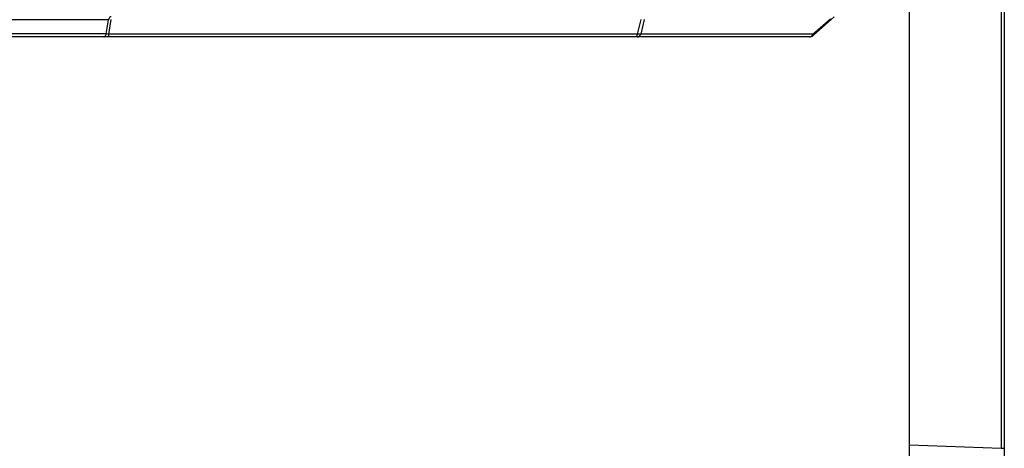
# Model space of a CAD drawing. Header units: millimetres. Extents: x 0 to 420, y 0 to 297.
# Tile 38 of 140: x 119 to 153, y 197 to 212. Entities that reach past the tile are written whole.
import ezdxf

# ---------------------------------------------------------------- set-up
doc = ezdxf.new("R2010")
doc.units = ezdxf.units.MM
doc.header["$LTSCALE"] = 23.1
doc.layers.get('0').update_dxf_attribs({"linetype": 'CONTINUOUS'})

msp = doc.modelspace()

# ---------------------------------------------------------------- linework, layer by layer
at = {"color": 7, "linetype": 'Continuous'}
for p, q in [((149.9841, 189.6898), (149.9841, 235.1805)), ((153.2841, 235.0766), (153.2841, 178.1507)), ((153.1804, 228.5805), (153.1804, 196.7438)), ((122.075, 211.6798), (95.7532, 211.6798)), ((121.9997, 211.1813), (122.075, 211.6798)), ((122.09, 211.1805), (122.1656, 211.6805)), ((140.6184, 211.6805), (140.4989, 211.1805)), ((140.7409, 211.6805), (140.6213, 211.1805)), ((146.6146, 211.1805), (147.2239, 211.7149)), ((146.624, 211.1302), (147.3587, 211.7745)), ((146.4921, 211.0805), (71.3361, 211.0805)), ((121.9997, 211.1813), (95.8285, 211.1813)), ((140.4989, 211.1805), (122.09, 211.1805)), ((122.09, 211.0805), (122.09, 211.1805)), ((140.4989, 211.0805), (140.4989, 211.1805)), ((146.6146, 211.1805), (140.6213, 211.1805)), ((149.9841, 196.8618), (153.1804, 196.7438)), ((153.1804, 196.7438), (153.2841, 196.7476))]:
    msp.add_line(p, q, dxfattribs=at)
for centre, radius, start, end in [((140.5689, 211.5708), 0.3965, 259.82941, 261.98731), ((146.4921, 211.2805), 0.2, 270, 311.25)]:
    msp.add_arc(centre, radius, start, end, dxfattribs=at)
for points, knots in [([(122.1656, 211.7805), (122.1563, 211.7805), (122.109, 211.7668), (122.0858, 211.716), (122.075, 211.6798)], [0, 0, 0, 0, 0.1978884, 1, 1, 1, 1]), ([(121.9091, 211.0805), (121.9168, 211.0805), (121.9543, 211.0892), (121.9775, 211.1255), (121.9892, 211.1526)], [0, 0, 0, 0, 0.2073694, 1, 1, 1, 1]), ([(140.4989, 211.0805), (140.5113, 211.0805), (140.5664, 211.091), (140.6054, 211.1414), (140.6213, 211.1805)], [0, 0, 0, 0, 0.2269955, 1, 1, 1, 1]), ([(140.6213, 211.1805), (140.6134, 211.1787), (140.5777, 211.1728), (140.5412, 211.1743), (140.5136, 211.1782)], [0, 0, 0, 0, 0.2272204, 1, 1, 1, 1]), ([(146.4921, 211.0805), (146.5239, 211.0805), (146.5686, 211.1052), (146.594, 211.1412), (146.6004, 211.152)], [0, 0, 0, 0, 0.7180809, 1, 1, 1, 1]), ([(146.624, 211.1302), (146.6259, 211.1318), (146.6323, 211.1498), (146.6214, 211.167), (146.6146, 211.1805)], [0, 0, 0, 0, 0.1431053, 1, 1, 1, 1])]:
    msp.add_open_spline(points, degree=3, knots=knots, dxfattribs=at)
for points in [[(121.9892, 211.1526), (121.9933, 211.1619), (121.9968, 211.1715), (121.9997, 211.1813)], [(122.09, 211.1805), (122.0601, 211.1773), (122.0294, 211.1768), (121.9997, 211.1813)], [(146.6004, 211.152), (146.6058, 211.1611), (146.6105, 211.1707), (146.6146, 211.1805)]]:
    msp.add_open_spline(points, degree=3, dxfattribs=at)

doc.saveas('drawing.dxf')
